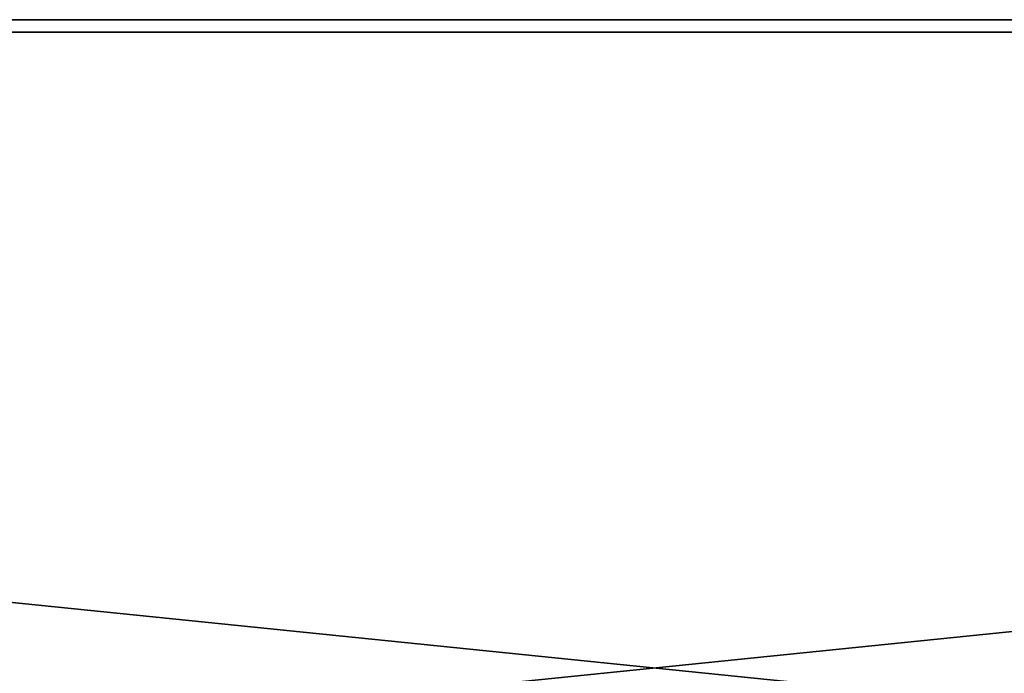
# Model space of a CAD drawing. Header units: millimetres. Extents: x -150 to 150, y 481 to 578.
# Tile 13 of 33: x -15 to 8, y 520 to 536. Entities that reach past the tile are written whole.
import ezdxf

# ---------------------------------------------------------------- set-up
doc = ezdxf.new("R2010")
doc.units = ezdxf.units.MM
doc.header["$LTSCALE"] = 17.087905
for name, color, linetype in [('1', 7, 'CONTINUOUS'), ('14', 7, 'CONTINUOUS'), ('16', 7, 'CONTINUOUS'), ('2', 7, 'CONTINUOUS'), ('4', 7, 'CONTINUOUS')]:
    doc.layers.add(name, color=color, linetype=linetype)

msp = doc.modelspace()

# ---------------------------------------------------------------- linework, layer by layer
at = {"layer": '1', "linetype": 'Continuous'}
for points in [[(149.7, 535.599, -149.7), (-149.7, 535.599, -149.7), (-148.8, 535.599, -148.8), (149.7, 535.599, -149.7)], [(-148.8, 535.599, 148.8), (-149.7, 535.599, 149.7), (148.8, 535.599, 148.8), (-148.8, 535.599, 148.8)], [(-149.7, 535.599, 149.7), (149.7, 535.599, 149.7), (148.8, 535.599, 148.8), (-149.7, 535.599, 149.7)], [(148.8, 535.599, -148.8), (149.7, 535.599, -149.7), (-148.8, 535.599, -148.8), (148.8, 535.599, -148.8)]]:
    msp.add_3dface(points, dxfattribs=at)
at = {"layer": '14', "linetype": 'Continuous'}
for points in [[(-148.5, 535.299, 148.5), (148.5, 535.299, 148.5), (-148.5, 504.989, 148.5), (-148.5, 535.299, 148.5)], [(-148.5, 504.989, 148.5), (148.5, 535.299, 148.5), (148.5, 504.989, 148.5), (-148.5, 504.989, 148.5)]]:
    msp.add_3dface(points, dxfattribs=at)
at = {"layer": '16', "linetype": 'Continuous'}
for points in [[(148.5, 504.989, -148.5), (148.5, 535.299, -148.5), (-148.5, 535.299, -148.5), (148.5, 504.989, -148.5)], [(148.5, 504.989, -148.5), (-148.5, 535.299, -148.5), (-148.5, 504.989, -148.5), (148.5, 504.989, -148.5)]]:
    msp.add_3dface(points, dxfattribs=at)
at = {"layer": '2', "linetype": 'Continuous'}
for points in [[(-150, 535.299, 150), (150, 480.899, 150), (150, 535.299, 150), (-150, 535.299, 150)], [(150, 480.899, 150), (-150, 535.299, 150), (-123.75, 486.152, 150), (150, 480.899, 150)]]:
    msp.add_3dface(points, dxfattribs=at)
at = {"layer": '4', "linetype": 'Continuous'}
for points in [[(150, 535.299, -150), (-150, 480.899, -150), (-150, 535.299, -150), (150, 535.299, -150)], [(150, 535.299, -150), (150, 480.899, -150), (-150, 480.899, -150), (150, 535.299, -150)]]:
    msp.add_3dface(points, dxfattribs=at)

doc.saveas('drawing.dxf')
